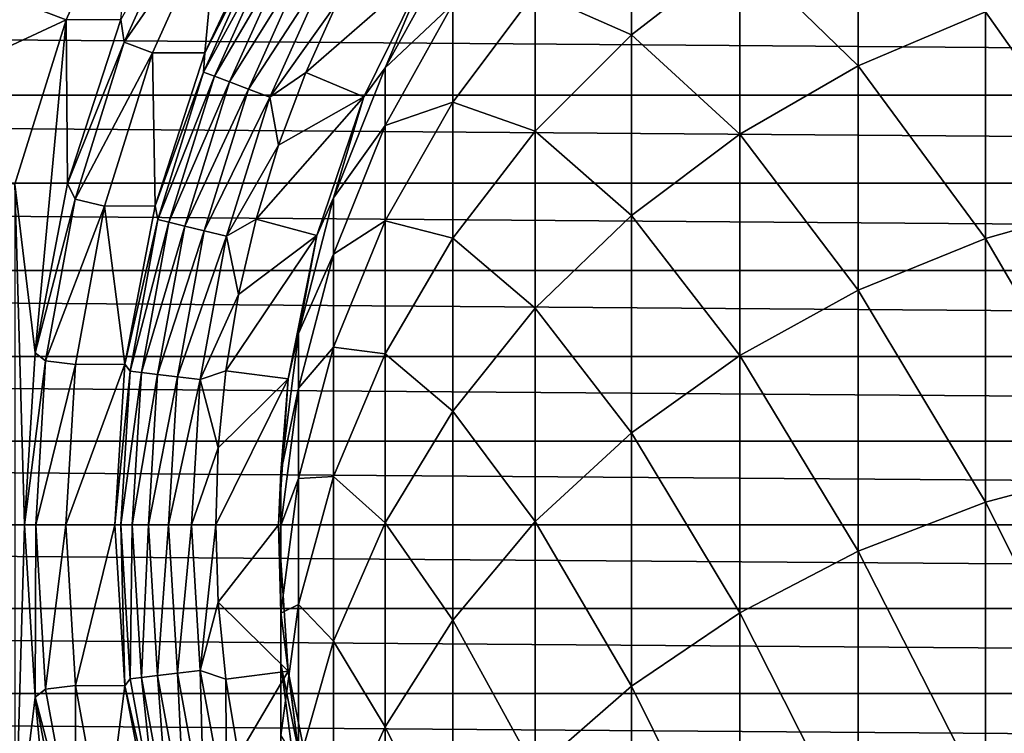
# Model space of a CAD drawing. Header units: metres. Extents: x -101 to 101, y -261 to 23.
# Tile 152 of 256: x -14 to -4, y -2 to 5. Entities that reach past the tile are written whole.
import ezdxf

# ---------------------------------------------------------------- set-up
doc = ezdxf.new("R2010")
doc.units = ezdxf.units.M
doc.layers.add('solid_505151_K2442K1000C34', color=7, linetype='CONTINUOUS')

msp = doc.modelspace()

# ---------------------------------------------------------------- linework, layer by layer
at = {"layer": 'solid_505151_K2442K1000C34'}
for points in [[(-14.960263, 5.67367, 76.035896), (-13.090248, 4.964407, 79.5), (-12.396441, 6.506014, 79.5)], [(-12.551964, 4.969725, 79.5), (-12.396441, 6.506014, 79.5), (-13.090248, 4.964407, 79.5)], [(-5.29929, 4.51242, 156.608826), (-5.29929, 6.339663, 152.201065), (-6.465638, 5.644177, 151.947723)], [(-5.29929, 4.51242, 156.608826), (-4.04937, 5.045398, 156.857574), (-5.29929, 6.339663, 152.201065)], [(-12.518811, 4.747759, 84.217636), (-11.855256, 6.222118, 84.217636), (-12.551964, 4.969725, 79.5)], [(-11.59235, 6.084135, 88.931953), (-11.855256, 6.222118, 84.217636), (-12.518811, 4.747759, 84.217636)], [(-7.530018, 4.816821, 151.646362), (-7.530018, 6.20996, 147.230972), (-8.475646, 5.237321, 146.970184)], [(-7.530018, 4.816821, 151.646362), (-6.465638, 5.644177, 151.947723), (-7.530018, 6.20996, 147.230972)], [(-12.24119, 4.642471, 88.931953), (-11.59235, 6.084135, 88.931953), (-12.518811, 4.747759, 84.217636)], [(-11.725301, 4.642367, 93.621567), (-11.59235, 6.084135, 88.931953), (-12.24119, 4.642471, 88.931953)], [(-11.725301, 4.642367, 93.621567), (-11.051001, 6.07533, 93.621567), (-11.59235, 6.084135, 88.931953)], [(-11.115133, 5.833672, 93.855415), (-11.051001, 6.07533, 93.621567), (-11.725301, 4.642367, 93.621567)], [(-11.115133, 5.833672, 93.855415), (-11.725301, 4.642367, 93.621567), (-11.737263, 4.451356, 93.855415)], [(-11.115133, 5.833672, 93.855415), (-11.737263, 4.451356, 93.855415), (-11.015735, 5.781504, 94.068832)], [(-11.737263, 4.451356, 93.855415), (-11.632301, 4.41155, 94.068832), (-11.015735, 5.781504, 94.068832)], [(-11.015735, 5.781504, 94.068832), (-11.632301, 4.41155, 94.068832), (-10.87399, 5.70711, 94.249176)], [(-14.960263, 5.67367, 76.035896), (-15.535085, 3.828986, 76.035896), (-13.090248, 4.964407, 79.5)], [(-11.632301, 4.41155, 94.068832), (-11.482623, 4.354784, 94.249176), (-10.87399, 5.70711, 94.249176)], [(-10.87399, 5.70711, 94.249176), (-11.482623, 4.354784, 94.249176), (-10.698141, 5.614818, 94.385956)], [(-9.953097, 4.494606, 137.82991), (-9.287607, 5.700525, 137.935394), (-9.526279, 5.5, 133.5)], [(-9.287607, 5.120311, 142.341797), (-9.287607, 5.700525, 137.935394), (-9.953097, 4.494606, 137.82991)], [(-6.465638, 3.841687, 156.295792), (-6.465638, 5.644177, 151.947723), (-7.530018, 4.816821, 151.646362)], [(-6.465638, 3.841687, 156.295792), (-5.29929, 4.51242, 156.608826), (-6.465638, 5.644177, 151.947723)], [(-11.482623, 4.354784, 94.249176), (-11.296931, 4.284361, 94.385956), (-10.698141, 5.614818, 94.385956)], [(-10.698141, 5.614818, 94.385956), (-11.296931, 4.284361, 94.385956), (-10.498413, 5.509993, 94.471214)], [(-11.296931, 4.284361, 94.385956), (-11.086024, 4.204374, 94.471214), (-10.498413, 5.509993, 94.471214)], [(-10.498413, 5.509993, 94.471214), (-11.086024, 4.204374, 94.471214), (-10.419763, 5.139386, 94.5)], [(-9.526265, 5.500021, 94.5), (-10.419763, 5.139386, 94.5), (-10.73372, 4.446573, 94.5)], [(-10.162681, 4.209498, 94.5), (-9.526265, 5.500021, 94.5), (-10.73372, 4.446573, 94.5)], [(-9.526279, 5.5, 133.5), (-9.526265, 5.500021, 94.5), (-10.162681, 4.209498, 94.5)], [(-10.162675, 4.209518, 133.5), (-9.526279, 5.5, 133.5), (-10.162681, 4.209498, 94.5)], [(-9.953097, 4.494606, 137.82991), (-9.526279, 5.5, 133.5), (-10.162675, 4.209518, 133.5)], [(-2.735589, 3.18643, 161.348267), (-2.735589, 5.432217, 157.038101), (-4.04937, 5.045398, 156.857574)], [(-9.287607, 4.157877, 146.680771), (-8.475646, 5.237321, 146.970184), (-9.287607, 5.120311, 142.341797)], [(-8.475646, 3.870643, 151.301727), (-8.475646, 5.237321, 146.970184), (-9.287607, 4.157877, 146.680771)], [(-8.475646, 3.870643, 151.301727), (-7.530018, 4.816821, 151.646362), (-8.475646, 5.237321, 146.970184)], [(-11.086024, 4.204374, 94.471214), (-10.73372, 4.446573, 94.5), (-10.419763, 5.139386, 94.5)], [(56.734241, 4.225422, 26.607439), (-57.129616, 5.104797, 26.895353), (57.12962, 5.104799, 26.895355)], [(56.734241, 4.225422, 26.607439), (-56.734241, 4.225423, 26.607439), (-57.129616, 5.104797, 26.895353)], [(-9.953097, 3.928193, 142.1315), (-9.287607, 5.120311, 142.341797), (-9.953097, 4.494606, 137.82991)], [(-9.287607, 4.157877, 146.680771), (-9.287607, 5.120311, 142.341797), (-9.953097, 3.928193, 142.1315)], [(-4.04937, 2.816837, 161.134674), (-4.04937, 5.045398, 156.857574), (-5.29929, 4.51242, 156.608826)], [(-4.04937, 2.816837, 161.134674), (-2.735589, 3.18643, 161.348267), (-4.04937, 5.045398, 156.857574)], [(-15.535085, 3.828986, 76.035896), (-13.593184, 3.350416, 79.5), (-13.090248, 4.964407, 79.5)], [(-13.393546, 1.692019, 79.5), (-13.090248, 4.964407, 79.5), (-13.593184, 3.350416, 79.5)], [(-13.393546, 1.692019, 79.5), (-13.075863, 3.357349, 79.5), (-13.090248, 4.964407, 79.5)], [(-13.075863, 3.357349, 79.5), (-12.551964, 4.969725, 79.5), (-13.090248, 4.964407, 79.5)], [(-12.518811, 4.747759, 84.217636), (-12.551964, 4.969725, 79.5), (-13.075863, 3.357349, 79.5)], [(-12.999814, 3.204166, 84.217636), (-12.518811, 4.747759, 84.217636), (-13.075863, 3.357349, 79.5)], [(-12.24119, 4.642471, 88.931953), (-12.518811, 4.747759, 84.217636), (-12.999814, 3.204166, 84.217636)], [(-7.530018, 3.043777, 155.923401), (-7.530018, 4.816821, 151.646362), (-8.475646, 3.870643, 151.301727)], [(-7.530018, 3.043777, 155.923401), (-6.465638, 3.841687, 156.295792), (-7.530018, 4.816821, 151.646362)], [(-12.711526, 3.13311, 88.931953), (-12.24119, 4.642471, 88.931953), (-12.999814, 3.204166, 84.217636)], [(-12.214685, 3.136193, 93.621567), (-12.24119, 4.642471, 88.931953), (-12.711526, 3.13311, 88.931953)], [(-12.214685, 3.136193, 93.621567), (-11.725301, 4.642367, 93.621567), (-12.24119, 4.642471, 88.931953)], [(-11.737263, 4.451356, 93.855415), (-11.725301, 4.642367, 93.621567), (-12.214685, 3.136193, 93.621567)], [(-10.461621, 3.215106, 137.718002), (-9.953097, 4.494606, 137.82991), (-10.162675, 4.209518, 133.5)], [(-9.953097, 3.928193, 142.1315), (-9.953097, 4.494606, 137.82991), (-10.461621, 3.215106, 137.718002)], [(-5.29929, 2.307592, 160.840378), (-5.29929, 4.51242, 156.608826), (-6.465638, 3.841687, 156.295792)], [(-5.29929, 2.307592, 160.840378), (-4.04937, 2.816837, 161.134674), (-5.29929, 4.51242, 156.608826)], [(-11.737263, 4.451356, 93.855415), (-12.214685, 3.136193, 93.621567), (-12.188236, 3.00413, 93.855415)], [(-11.737263, 4.451356, 93.855415), (-12.188236, 3.00413, 93.855415), (-11.632301, 4.41155, 94.068832)], [(-12.188236, 3.00413, 93.855415), (-12.079243, 2.977266, 94.068832), (-11.632301, 4.41155, 94.068832)], [(-11.632301, 4.41155, 94.068832), (-12.079243, 2.977266, 94.068832), (-11.482623, 4.354784, 94.249176)], [(-11.086024, 4.204374, 94.471214), (-11.001671, 3.734701, 94.5), (-10.73372, 4.446573, 94.5)], [(-10.162681, 4.209498, 94.5), (-10.73372, 4.446573, 94.5), (-11.001671, 3.734701, 94.5)], [(-12.079243, 2.977266, 94.068832), (-11.923813, 2.938956, 94.249176), (-11.482623, 4.354784, 94.249176)], [(-11.482623, 4.354784, 94.249176), (-11.923813, 2.938956, 94.249176), (-11.296931, 4.284361, 94.385956)], [(-11.923813, 2.938956, 94.249176), (-11.730987, 2.891428, 94.385956), (-11.296931, 4.284361, 94.385956)], [(-11.296931, 4.284361, 94.385956), (-11.730987, 2.891428, 94.385956), (-11.086024, 4.204374, 94.471214)], [(56.423126, 3.358908, 26.380913), (-56.423126, 3.358912, 26.380913), (-56.734241, 4.225423, 26.607439)], [(56.423126, 3.358908, 26.380913), (-56.734241, 4.225423, 26.607439), (56.734241, 4.225422, 26.607439)], [(-11.730987, 2.891428, 94.385956), (-11.511976, 2.837447, 94.471214), (-11.086024, 4.204374, 94.471214)], [(-11.086024, 4.204374, 94.471214), (-11.511976, 2.837447, 94.471214), (-11.001671, 3.734701, 94.5)], [(-10.162681, 4.209498, 94.5), (-11.001671, 3.734701, 94.5), (-11.222474, 3.006799, 94.5)], [(-10.62519, 2.846988, 94.5), (-10.162681, 4.209498, 94.5), (-11.222474, 3.006799, 94.5)], [(-10.162675, 4.209518, 133.5), (-10.162681, 4.209498, 94.5), (-10.62519, 2.846988, 94.5)], [(-10.625184, 2.847009, 133.5), (-10.162675, 4.209518, 133.5), (-10.62519, 2.846988, 94.5)], [(-10.461621, 3.215106, 137.718002), (-10.162675, 4.209518, 133.5), (-10.625184, 2.847009, 133.5)], [(-9.953097, 2.988651, 146.367279), (-9.287607, 4.157877, 146.680771), (-9.953097, 3.928193, 142.1315)], [(-9.287607, 2.820565, 150.919235), (-9.287607, 4.157877, 146.680771), (-9.953097, 2.988651, 146.367279)], [(-9.287607, 2.820565, 150.919235), (-8.475646, 3.870643, 151.301727), (-9.287607, 4.157877, 146.680771)], [(-10.461621, 2.663335, 141.908386), (-9.953097, 3.928193, 142.1315), (-10.461621, 3.215106, 137.718002)], [(-9.953097, 2.988651, 146.367279), (-9.953097, 3.928193, 142.1315), (-10.461621, 2.663335, 141.908386)], [(-8.475646, 2.131275, 155.497513), (-8.475646, 3.870643, 151.301727), (-9.287607, 2.820565, 150.919235)], [(-8.475646, 2.131275, 155.497513), (-7.530018, 3.043777, 155.923401), (-8.475646, 3.870643, 151.301727)], [(-6.465638, 1.666728, 160.470001), (-6.465638, 3.841687, 156.295792), (-7.530018, 3.043777, 155.923401)], [(-6.465638, 1.666728, 160.470001), (-5.29929, 2.307592, 160.840378), (-6.465638, 3.841687, 156.295792)], [(-11.511976, 2.837447, 94.471214), (-11.222474, 3.006799, 94.5), (-11.001671, 3.734701, 94.5)], [(56.188683, 2.502072, 26.210152), (-56.188683, 2.502077, 26.210152), (-56.423126, 3.358912, 26.380913)], [(56.188683, 2.502072, 26.210152), (-56.423126, 3.358912, 26.380913), (56.423126, 3.358908, 26.380913)], [(-13.5, 0, 79.5), (-13.593184, 3.350416, 79.5), (-13.593184, -3.350416, 79.5)], [(-13.5, 0, 79.5), (-13.393546, 1.692019, 79.5), (-13.593184, 3.350416, 79.5)], [(-12.999814, 3.204166, 84.217636), (-13.075863, 3.357349, 79.5), (-13.393546, 1.692019, 79.5)], [(-13.29125, 1.61385, 84.217636), (-12.999814, 3.204166, 84.217636), (-13.393546, 1.692019, 79.5)], [(-12.711526, 3.13311, 88.931953), (-12.999814, 3.204166, 84.217636), (-13.29125, 1.61385, 84.217636)], [(-10.80516, 1.882202, 137.60141), (-10.461621, 3.215106, 137.718002), (-10.625184, 2.847009, 133.5)], [(-10.461621, 2.663335, 141.908386), (-10.461621, 3.215106, 137.718002), (-10.80516, 1.882202, 137.60141)], [(-12.996499, 1.578061, 88.931953), (-12.711526, 3.13311, 88.931953), (-13.29125, 1.61385, 84.217636)], [(-12.511438, 1.580559, 93.621567), (-12.711526, 3.13311, 88.931953), (-12.996499, 1.578061, 88.931953)], [(-12.511438, 1.580559, 93.621567), (-12.214685, 3.136193, 93.621567), (-12.711526, 3.13311, 88.931953)], [(-12.188236, 3.00413, 93.855415), (-12.214685, 3.136193, 93.621567), (-12.511438, 1.580559, 93.621567)], [(-2.735589, 0.573172, 165.446045), (-2.735589, 3.18643, 161.348267), (-4.04937, 2.816837, 161.134674)], [(-12.188236, 3.00413, 93.855415), (-12.511438, 1.580559, 93.621567), (-12.461478, 1.513097, 93.855415)], [(-12.188236, 3.00413, 93.855415), (-12.461478, 1.513097, 93.855415), (-12.079243, 2.977266, 94.068832)], [(-11.511976, 2.837447, 94.471214), (-11.395151, 2.266119, 94.5), (-11.222474, 3.006799, 94.5)], [(-10.62519, 2.846988, 94.5), (-11.222474, 3.006799, 94.5), (-11.395151, 2.266119, 94.5)], [(-7.530018, 0.90435, 160.029419), (-7.530018, 3.043777, 155.923401), (-8.475646, 2.131275, 155.497513)], [(-7.530018, 0.90435, 160.029419), (-6.465638, 1.666728, 160.470001), (-7.530018, 3.043777, 155.923401)], [(-12.461478, 1.513097, 93.855415), (-12.35004, 1.499566, 94.068832), (-12.079243, 2.977266, 94.068832)], [(-12.079243, 2.977266, 94.068832), (-12.35004, 1.499566, 94.068832), (-11.923813, 2.938956, 94.249176)], [(-12.35004, 1.499566, 94.068832), (-12.191127, 1.480271, 94.249176), (-11.923813, 2.938956, 94.249176)], [(-11.923813, 2.938956, 94.249176), (-12.191127, 1.480271, 94.249176), (-11.730987, 2.891428, 94.385956)], [(-10.461621, 1.748082, 146.034668), (-9.953097, 2.988651, 146.367279), (-10.461621, 2.663335, 141.908386)], [(-9.953097, 1.683146, 150.504944), (-9.953097, 2.988651, 146.367279), (-10.461621, 1.748082, 146.034668)], [(-9.953097, 1.683146, 150.504944), (-9.287607, 2.820565, 150.919235), (-9.953097, 2.988651, 146.367279)], [(-12.191127, 1.480271, 94.249176), (-11.993978, 1.456333, 94.385956), (-11.730987, 2.891428, 94.385956)], [(-11.730987, 2.891428, 94.385956), (-11.993978, 1.456333, 94.385956), (-11.511976, 2.837447, 94.471214)], [(-11.993978, 1.456333, 94.385956), (-11.770058, 1.429144, 94.471214), (-11.511976, 2.837447, 94.471214)], [(-11.511976, 2.837447, 94.471214), (-11.770058, 1.429144, 94.471214), (-11.395151, 2.266119, 94.5)], [(-10.62519, 2.846988, 94.5), (-11.395151, 2.266119, 94.5), (-11.519017, 1.515593, 94.5)], [(-10.905888, 1.435821, 94.5), (-10.62519, 2.846988, 94.5), (-11.519017, 1.515593, 94.5)], [(-10.905893, 1.435788, 133.5), (-10.625184, 2.847009, 133.5), (-10.905888, 1.435821, 94.5)], [(-10.80516, 1.882202, 137.60141), (-10.625184, 2.847009, 133.5), (-10.905893, 1.435788, 133.5)], [(-10.625184, 2.847009, 133.5), (-10.62519, 2.846988, 94.5), (-10.905888, 1.435821, 94.5)], [(-9.287607, 1.11857, 155.024872), (-9.287607, 2.820565, 150.919235), (-9.953097, 1.683146, 150.504944)], [(-9.287607, 1.11857, 155.024872), (-8.475646, 2.131275, 155.497513), (-9.287607, 2.820565, 150.919235)], [(-4.04937, 0.223623, 165.201035), (-4.04937, 2.816837, 161.134674), (-5.29929, 2.307592, 160.840378)], [(-4.04937, 0.223623, 165.201035), (-2.735589, 0.573172, 165.446045), (-4.04937, 2.816837, 161.134674)], [(-10.80516, 1.345685, 141.675964), (-10.461621, 2.663335, 141.908386), (-10.80516, 1.882202, 137.60141)], [(-10.461621, 1.748082, 146.034668), (-10.461621, 2.663335, 141.908386), (-10.80516, 1.345685, 141.675964)], [(56.025963, 1.656191, 26.091713), (-56.025963, 1.656196, 26.091713), (-56.188683, 2.502077, 26.210152)], [(56.025963, 1.656191, 26.091713), (-56.188683, 2.502077, 26.210152), (56.188683, 2.502072, 26.210152)], [(-11.770058, 1.429144, 94.471214), (-11.519017, 1.515593, 94.5), (-11.395151, 2.266119, 94.5)], [(-5.29929, -0.258004, 164.863419), (-5.29929, 2.307592, 160.840378), (-6.465638, 1.666728, 160.470001)], [(-5.29929, -0.258004, 164.863419), (-4.04937, 0.223623, 165.201035), (-5.29929, 2.307592, 160.840378)], [(-8.475646, 0.032482, 159.525558), (-8.475646, 2.131275, 155.497513), (-9.287607, 1.11857, 155.024872)], [(-8.475646, 0.032482, 159.525558), (-7.530018, 0.90435, 160.029419), (-8.475646, 2.131275, 155.497513)], [(-10.978294, 0.516916, 137.481995), (-10.80516, 1.882202, 137.60141), (-10.905893, 1.435788, 133.5)], [(-10.80516, 1.345685, 141.675964), (-10.80516, 1.882202, 137.60141), (-10.978294, 0.516916, 137.481995)], [(-10.80516, 0.455734, 145.688171), (-10.461621, 1.748082, 146.034668), (-10.80516, 1.345685, 141.675964)], [(-10.461621, 0.476326, 150.065353), (-10.461621, 1.748082, 146.034668), (-10.80516, 0.455734, 145.688171)], [(-10.461621, 0.476326, 150.065353), (-9.953097, 1.683146, 150.504944), (-10.461621, 1.748082, 146.034668)], [(55.931099, 0.822207, 26.022551), (-55.931099, 0.822213, 26.022551), (-56.025963, 1.656196, 26.091713)], [(55.931099, 0.822207, 26.022551), (-56.025963, 1.656196, 26.091713), (56.025963, 1.656191, 26.091713)], [(-13.29125, 1.61385, 84.217636), (-13.393546, 1.692019, 79.5), (-13.5, 0, 79.5)], [(-9.953097, 0.021634, 154.512924), (-9.953097, 1.683146, 150.504944), (-10.461621, 0.476326, 150.065353)], [(-9.953097, 0.021634, 154.512924), (-9.287607, 1.11857, 155.024872), (-9.953097, 1.683146, 150.504944)], [(-6.465638, -0.864114, 164.438568), (-6.465638, 1.666728, 160.470001), (-7.530018, 0.90435, 160.029419)], [(-6.465638, -0.864114, 164.438568), (-5.29929, -0.258004, 164.863419), (-6.465638, 1.666728, 160.470001)], [(-13.38887, 0, 84.217636), (-13.29125, 1.61385, 84.217636), (-13.5, 0, 79.5)], [(-12.996499, 1.578061, 88.931953), (-13.29125, 1.61385, 84.217636), (-13.38887, 0, 84.217636)], [(-13.091954, 0, 88.931953), (-12.996499, 1.578061, 88.931953), (-13.38887, 0, 84.217636)], [(-12.511438, 1.580559, 93.621567), (-12.996499, 1.578061, 88.931953), (-13.091954, 0, 88.931953)], [(-12.610878, 0, 93.621567), (-12.511438, 1.580559, 93.621567), (-13.091954, 0, 88.931953)], [(-12.461478, 1.513097, 93.855415), (-12.511438, 1.580559, 93.621567), (-12.610878, 0, 93.621567)], [(-12.461478, 1.513097, 93.855415), (-12.610878, 0, 93.621567), (-12.553004, 0, 93.855415)], [(-12.461478, 1.513097, 93.855415), (-12.553004, 0, 93.855415), (-12.35004, 1.499566, 94.068832)], [(-12.553004, 0, 93.855415), (-12.440748, 0, 94.068832), (-12.35004, 1.499566, 94.068832)], [(-12.35004, 1.499566, 94.068832), (-12.440748, 0, 94.068832), (-12.191127, 1.480271, 94.249176)], [(-12.440748, 0, 94.068832), (-12.280667, 0, 94.249176), (-12.191127, 1.480271, 94.249176)], [(-12.191127, 1.480271, 94.249176), (-12.280667, 0, 94.249176), (-11.993978, 1.456333, 94.385956)], [(-12.280667, 0, 94.249176), (-12.082069, 0, 94.385956), (-11.993978, 1.456333, 94.385956)], [(-11.993978, 1.456333, 94.385956), (-12.082069, 0, 94.385956), (-11.770058, 1.429144, 94.471214)], [(-11.770058, 1.429144, 94.471214), (-11.593492, 0.758779, 94.5), (-11.519017, 1.515593, 94.5)], [(-10.905888, 1.435821, 94.5), (-11.519017, 1.515593, 94.5), (-11.593492, 0.758779, 94.5)], [(-12.082069, 0, 94.385956), (-11.856504, 0, 94.471214), (-11.770058, 1.429144, 94.471214)], [(-11.770058, 1.429144, 94.471214), (-11.856504, 0, 94.471214), (-11.593492, 0.758779, 94.5)], [(-10.905888, 1.435821, 94.5), (-11.593492, 0.758779, 94.5), (-11.618295, 0, 94.5)], [(-10.999997, 0, 94.5), (-10.905888, 1.435821, 94.5), (-11.618295, 0, 94.5)], [(-11, 0, 133.5), (-10.905893, 1.435788, 133.5), (-10.999997, 0, 94.5)], [(-10.978294, 0.516916, 137.481995), (-10.905893, 1.435788, 133.5), (-11, 0, 133.5)], [(-10.905893, 1.435788, 133.5), (-10.905888, 1.435821, 94.5), (-10.999997, 0, 94.5)], [(-10.978294, -0.003977, 141.437881), (-10.80516, 1.345685, 141.675964), (-10.978294, 0.516916, 137.481995)], [(-10.80516, 0.455734, 145.688171), (-10.80516, 1.345685, 141.675964), (-10.978294, -0.003977, 141.437881)], [(-9.287607, -0.935126, 158.96637), (-9.287607, 1.11857, 155.024872), (-9.953097, 0.021634, 154.512924)], [(-9.287607, -0.935126, 158.96637), (-8.475646, 0.032482, 159.525558), (-9.287607, 1.11857, 155.024872)], [(-7.530018, -1.585146, 163.933136), (-7.530018, 0.90435, 160.029419), (-8.475646, 0.032482, 159.525558)], [(-7.530018, -1.585146, 163.933136), (-6.465638, -0.864114, 164.438568), (-7.530018, 0.90435, 160.029419)], [(55.900002, 0, 26), (-55.900002, 0, 26), (-55.931099, 0.822213, 26.022551)], [(55.931099, 0.822207, 26.022551), (55.900002, 0, 26), (-55.931099, 0.822213, 26.022551)], [(-11.856504, 0, 94.471214), (-11.618295, 0, 94.5), (-11.593492, 0.758779, 94.5)], [(-10.978294, -0.859221, 137.361633), (-10.978294, 0.516916, 137.481995), (-11, 0, 133.5)], [(-10.978294, -0.003977, 141.437881), (-10.978294, 0.516916, 137.481995), (-10.978294, -0.859221, 137.361633)], [(-2.735589, -2.387629, 169.300232), (-2.735589, 0.573172, 165.446045), (-4.04937, 0.223623, 165.201035)], [(-10.978294, -0.868011, 145.333252), (-10.80516, 0.455734, 145.688171), (-10.978294, -0.003977, 141.437881)], [(-10.80516, -0.780864, 149.607437), (-10.80516, 0.455734, 145.688171), (-10.978294, -0.868011, 145.333252)], [(-10.80516, -0.780864, 149.607437), (-10.461621, 0.476326, 150.065353), (-10.80516, 0.455734, 145.688171)], [(-10.461621, -1.142234, 153.969727), (-10.461621, 0.476326, 150.065353), (-10.80516, -0.780864, 149.607437)], [(-10.461621, -1.142234, 153.969727), (-9.953097, 0.021634, 154.512924), (-10.461621, 0.476326, 150.065353)], [(-4.04937, -2.714468, 169.025635), (-4.04937, 0.223623, 165.201035), (-5.29929, -0.258004, 164.863419)], [(-4.04937, -2.714468, 169.025635), (-2.735589, -2.387629, 169.300232), (-4.04937, 0.223623, 165.201035)], [(-13.393546, -1.692019, 79.5), (-13.5, 0, 79.5), (-13.593184, -3.350416, 79.5)], [(-13.38887, 0, 84.217636), (-13.5, 0, 79.5), (-13.393546, -1.692019, 79.5)], [(-13.29125, -1.61385, 84.217636), (-13.38887, 0, 84.217636), (-13.393546, -1.692019, 79.5)], [(-13.29125, -1.61385, 84.217636), (-13.091954, 0, 88.931953), (-13.38887, 0, 84.217636)], [(-12.996499, -1.578061, 88.931953), (-13.091954, 0, 88.931953), (-13.29125, -1.61385, 84.217636)], [(-12.996499, -1.578061, 88.931953), (-12.610878, 0, 93.621567), (-13.091954, 0, 88.931953)], [(-12.511437, -1.580559, 93.621567), (-12.610878, 0, 93.621567), (-12.996499, -1.578061, 88.931953)], [(-12.553004, 0, 93.855415), (-12.610878, 0, 93.621567), (-12.511437, -1.580559, 93.621567)], [(-10.999997, 0, 94.5), (-11.618295, 0, 94.5), (-11.593492, -0.758779, 94.5)], [(-10.905888, -1.435821, 94.5), (-10.999997, 0, 94.5), (-11.593492, -0.758779, 94.5)], [(-11, 0, 133.5), (-10.999997, 0, 94.5), (-10.905888, -1.435821, 94.5)], [(-9.953097, -1.983215, 158.360672), (-9.953097, 0.021634, 154.512924), (-10.461621, -1.142234, 153.969727)], [(-9.953097, -1.983215, 158.360672), (-9.287607, -0.935126, 158.96637), (-9.953097, 0.021634, 154.512924)], [(-8.475646, -2.409731, 163.355133), (-8.475646, 0.032482, 159.525558), (-9.287607, -0.935126, 158.96637)], [(-8.475646, -2.409731, 163.355133), (-7.530018, -1.585146, 163.933136), (-8.475646, 0.032482, 159.525558)], [(55.931076, -0.821822, 26.02253), (-55.931076, -0.821817, 26.02253), (-55.900002, 0, 26)], [(55.931076, -0.821822, 26.02253), (-55.900002, 0, 26), (55.900002, 0, 26)], [(-12.461478, -1.513097, 93.855415), (-12.553004, 0, 93.855415), (-12.511437, -1.580559, 93.621567)], [(-12.461478, -1.513097, 93.855415), (-12.440748, 0, 94.068832), (-12.553004, 0, 93.855415)], [(-12.461478, -1.513097, 93.855415), (-12.35004, -1.499566, 94.068832), (-12.440748, 0, 94.068832)], [(-12.35004, -1.499566, 94.068832), (-12.280667, 0, 94.249176), (-12.440748, 0, 94.068832)], [(-12.35004, -1.499566, 94.068832), (-12.191127, -1.480271, 94.249176), (-12.280667, 0, 94.249176)], [(-12.191127, -1.480271, 94.249176), (-12.082069, 0, 94.385956), (-12.280667, 0, 94.249176)], [(-12.191127, -1.480271, 94.249176), (-11.993978, -1.456333, 94.385956), (-12.082069, 0, 94.385956)], [(-11.993978, -1.456333, 94.385956), (-11.856504, 0, 94.471214), (-12.082069, 0, 94.385956)], [(-11.993978, -1.456333, 94.385956), (-11.770058, -1.429144, 94.471214), (-11.856504, 0, 94.471214)], [(-11.770058, -1.429144, 94.471214), (-11.618295, 0, 94.5), (-11.856504, 0, 94.471214)], [(-11.770058, -1.429144, 94.471214), (-11.593492, -0.758779, 94.5), (-11.618295, 0, 94.5)], [(-10.905893, -1.435788, 133.5), (-11, 0, 133.5), (-10.905888, -1.435821, 94.5)], [(-10.978294, -0.859221, 137.361633), (-11, 0, 133.5), (-10.905893, -1.435788, 133.5)], [(-10.978294, -1.364366, 141.197922), (-10.978294, -0.003977, 141.437881), (-10.978294, -0.859221, 137.361633)], [(-10.978294, -0.868011, 145.333252), (-10.978294, -0.003977, 141.437881), (-10.978294, -1.364366, 141.197922)], [(-5.29929, -3.164805, 168.647308), (-5.29929, -0.258004, 164.863419), (-6.465638, -0.864114, 164.438568)], [(-5.29929, -3.164805, 168.647308), (-4.04937, -2.714468, 169.025635), (-5.29929, -0.258004, 164.863419)], [(-11.770058, -1.429144, 94.471214), (-11.519017, -1.515591, 94.5), (-11.593492, -0.758779, 94.5)], [(-10.905888, -1.435821, 94.5), (-11.593492, -0.758779, 94.5), (-11.519017, -1.515591, 94.5)], [(56.025829, -1.65535, 26.091619), (-56.025829, -1.655346, 26.091619), (-55.931076, -0.821817, 26.02253)], [(56.025829, -1.65535, 26.091619), (-55.931076, -0.821817, 26.02253), (55.931076, -0.821822, 26.02253)], [(-10.978294, -2.068598, 149.138382), (-10.80516, -0.780864, 149.607437), (-10.978294, -0.868011, 145.333252)], [(-10.80516, -2.354679, 153.40387), (-10.80516, -0.780864, 149.607437), (-10.978294, -2.068598, 149.138382)], [(-10.80516, -2.224508, 137.242218), (-10.978294, -0.859221, 137.361633), (-10.905893, -1.435788, 133.5)], [(-10.978294, -1.364366, 141.197922), (-10.978294, -0.859221, 137.361633), (-10.80516, -2.224508, 137.242218)], [(-10.978294, -2.202277, 144.97551), (-10.978294, -0.868011, 145.333252), (-10.978294, -1.364366, 141.197922)], [(-10.978294, -2.068598, 149.138382), (-10.978294, -0.868011, 145.333252), (-10.978294, -2.202277, 144.97551)], [(-10.80516, -2.354679, 153.40387), (-10.461621, -1.142234, 153.969727), (-10.80516, -0.780864, 149.607437)], [(-6.465638, -3.731537, 168.171188), (-6.465638, -0.864114, 164.438568), (-7.530018, -1.585146, 163.933136)], [(-6.465638, -3.731537, 168.171188), (-5.29929, -3.164805, 168.647308), (-6.465638, -0.864114, 164.438568)], [(-9.287607, -3.324863, 162.713654), (-9.287607, -0.935126, 158.96637), (-9.953097, -1.983215, 158.360672)], [(-9.287607, -3.324863, 162.713654), (-8.475646, -2.409731, 163.355133), (-9.287607, -0.935126, 158.96637)], [(-10.461621, -3.095255, 157.718002), (-10.461621, -1.142234, 153.969727), (-10.80516, -2.354679, 153.40387)], [(-10.461621, -3.095255, 157.718002), (-9.953097, -1.983215, 158.360672), (-10.461621, -1.142234, 153.969727)], [(-11.993978, -1.456333, 94.385956), (-11.730987, -2.891428, 94.385956), (-11.770058, -1.429144, 94.471214)], [(-11.770058, -1.429144, 94.471214), (-11.511976, -2.837447, 94.471214), (-11.519017, -1.515591, 94.5)], [(-11.730987, -2.891428, 94.385956), (-11.511976, -2.837447, 94.471214), (-11.770058, -1.429144, 94.471214)], [(-10.905888, -1.435821, 94.5), (-11.519017, -1.515591, 94.5), (-11.395152, -2.266115, 94.5)], [(-10.62519, -2.846988, 94.5), (-10.905888, -1.435821, 94.5), (-11.395152, -2.266115, 94.5)], [(-10.80516, -2.714028, 140.959854), (-10.978294, -1.364366, 141.197922), (-10.80516, -2.224508, 137.242218)], [(-10.978294, -2.202277, 144.97551), (-10.978294, -1.364366, 141.197922), (-10.80516, -2.714028, 140.959854)], [(-10.905893, -1.435788, 133.5), (-10.905888, -1.435821, 94.5), (-10.62519, -2.846988, 94.5)], [(-10.625184, -2.847009, 133.5), (-10.905893, -1.435788, 133.5), (-10.62519, -2.846988, 94.5)], [(-10.80516, -2.224508, 137.242218), (-10.905893, -1.435788, 133.5), (-10.625184, -2.847009, 133.5)], [(-12.461478, -1.513097, 93.855415), (-12.511437, -1.580559, 93.621567), (-12.188236, -3.00413, 93.855415)], [(-12.461478, -1.513097, 93.855415), (-12.188236, -3.00413, 93.855415), (-12.35004, -1.499566, 94.068832)], [(-12.35004, -1.499566, 94.068832), (-12.079243, -2.977266, 94.068832), (-12.191127, -1.480271, 94.249176)], [(-12.188236, -3.00413, 93.855415), (-12.079243, -2.977266, 94.068832), (-12.35004, -1.499566, 94.068832)], [(-12.191127, -1.480271, 94.249176), (-11.923813, -2.938956, 94.249176), (-11.993978, -1.456333, 94.385956)], [(-12.079243, -2.977266, 94.068832), (-11.923813, -2.938956, 94.249176), (-12.191127, -1.480271, 94.249176)], [(-11.923813, -2.938956, 94.249176), (-11.730987, -2.891428, 94.385956), (-11.993978, -1.456333, 94.385956)], [(-11.511976, -2.837447, 94.471214), (-11.395152, -2.266115, 94.5), (-11.519017, -1.515591, 94.5)], [(-12.999814, -3.204166, 84.217636), (-13.29125, -1.61385, 84.217636), (-13.393546, -1.692019, 79.5)], [(-12.996499, -1.578061, 88.931953), (-13.29125, -1.61385, 84.217636), (-12.999814, -3.204166, 84.217636)], [(-12.711526, -3.13311, 88.931953), (-12.996499, -1.578061, 88.931953), (-12.999814, -3.204166, 84.217636)], [(-12.511437, -1.580559, 93.621567), (-12.996499, -1.578061, 88.931953), (-12.711526, -3.13311, 88.931953)], [(-12.214685, -3.136193, 93.621567), (-12.511437, -1.580559, 93.621567), (-12.711526, -3.13311, 88.931953)], [(-12.188236, -3.00413, 93.855415), (-12.511437, -1.580559, 93.621567), (-12.214685, -3.136193, 93.621567)], [(-7.530018, -4.405725, 167.604782), (-7.530018, -1.585146, 163.933136), (-8.475646, -2.409731, 163.355133)], [(-7.530018, -4.405725, 167.604782), (-6.465638, -3.731537, 168.171188), (-7.530018, -1.585146, 163.933136)], [(56.1884, -2.500874, 26.209948), (-56.1884, -2.500869, 26.209948), (-56.025829, -1.655346, 26.091619)], [(56.1884, -2.500874, 26.209948), (-56.025829, -1.655346, 26.091619), (56.025829, -1.65535, 26.091619)], [(-13.393546, -1.692019, 79.5), (-13.593184, -3.350416, 79.5), (-13.090248, -4.964407, 79.5)], [(-13.075863, -3.357349, 79.5), (-13.393546, -1.692019, 79.5), (-13.090248, -4.964407, 79.5)], [(-12.999814, -3.204166, 84.217636), (-13.393546, -1.692019, 79.5), (-13.075863, -3.357349, 79.5)], [(-9.953097, -4.316112, 162.018829), (-9.953097, -1.983215, 158.360672), (-10.461621, -3.095255, 157.718002)], [(-9.953097, -4.316112, 162.018829), (-9.287607, -3.324863, 162.713654), (-9.953097, -1.983215, 158.360672)]]:
    msp.add_3dface(points, dxfattribs=at)

doc.saveas('drawing.dxf')
